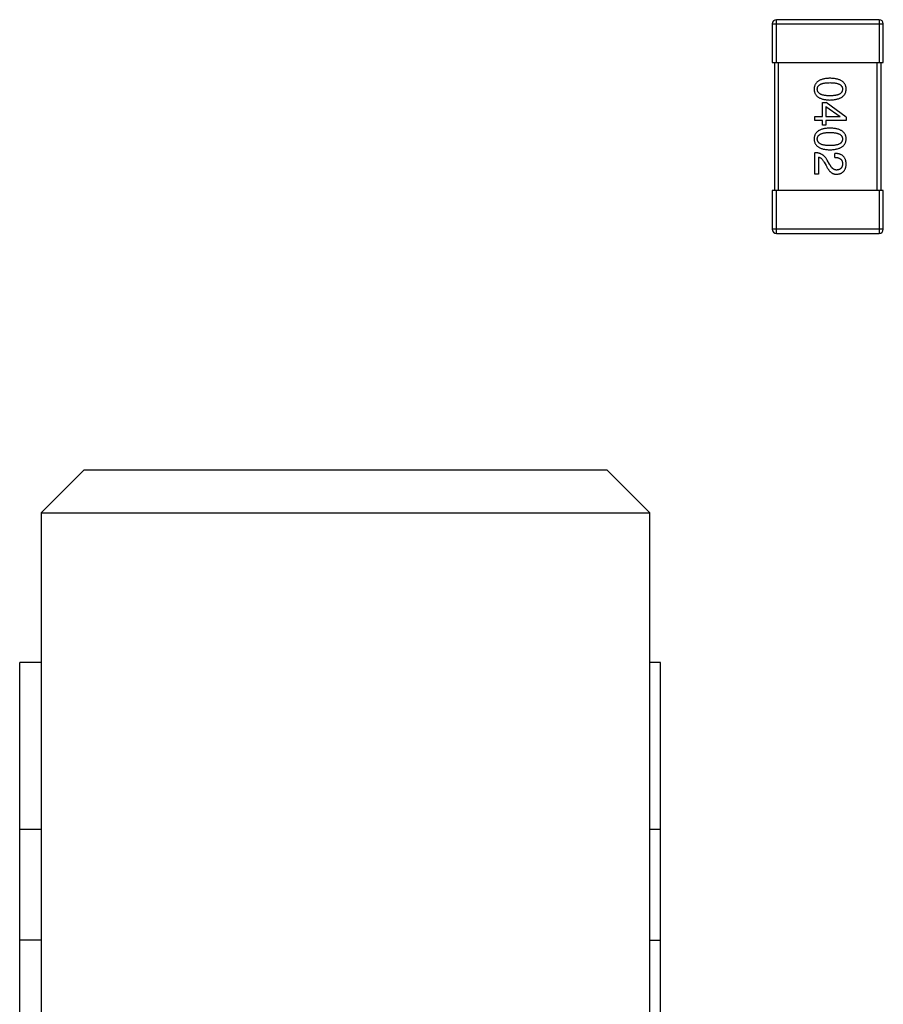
# Model space of a CAD drawing. Header units: millimetres. Extents: x 134 to 283, y 142 to 332.
# Tile 119 of 145: x 202.08 to 206.12, y 281.53 to 286.14. Entities that reach past the tile are written whole.
import ezdxf

# ---------------------------------------------------------------- set-up
doc = ezdxf.new("R2010")
doc.units = ezdxf.units.MM
doc.header["$LTSCALE"] = 0.1
doc.layers.get('0').update_dxf_attribs({"linetype": 'CONTINUOUS'})

msp = doc.modelspace()

# ---------------------------------------------------------------- linework, layer by layer
at = {"color": 7, "linetype": 'Continuous'}
for p, q in [((206.1035, 286.1376), (205.6235, 286.1376)), ((205.6235, 285.9376), (205.6235, 286.1376)), ((206.1035, 286.1376), (206.1035, 285.9376)), ((205.6035, 286.1176), (206.1235, 286.1176)), ((205.6035, 286.1176), (205.6035, 285.9376)), ((206.1235, 285.9376), (206.1235, 286.1176)), ((205.6035, 285.9376), (206.1235, 285.9376)), ((205.6135, 285.9376), (205.6135, 285.3376)), ((205.6335, 285.3376), (205.6335, 285.9376)), ((206.0935, 285.9376), (206.0935, 285.3376)), ((206.1135, 285.3376), (206.1135, 285.9376)), ((205.8383, 285.7493), (205.8563, 285.7493)), ((205.8383, 285.6845), (205.8383, 285.7493)), ((205.8538, 285.7321), (205.921, 285.6853)), ((205.8538, 285.7321), (205.8538, 285.6845)), ((205.9497, 285.6821), (205.8563, 285.7493)), ((205.8022, 285.6845), (205.8383, 285.6845)), ((205.8022, 285.6665), (205.8022, 285.6845)), ((205.8383, 285.6665), (205.8022, 285.6665)), ((205.8383, 285.6443), (205.8383, 285.6665)), ((205.8538, 285.6845), (205.921, 285.6845)), ((205.9497, 285.6665), (205.8538, 285.6665)), ((205.8538, 285.6665), (205.8538, 285.6443)), ((205.921, 285.6845), (205.921, 285.6853)), ((205.9497, 285.6821), (205.9497, 285.6665)), ((205.8538, 285.6443), (205.8383, 285.6443)), ((205.8022, 285.4145), (205.8022, 285.5153)), ((205.8194, 285.4948), (205.8194, 285.4145)), ((205.8719, 285.4612), (205.8604, 285.4809)), ((205.8965, 285.4932), (205.8965, 285.512)), ((205.8473, 285.4702), (205.8563, 285.4546)), ((205.8194, 285.4145), (205.8022, 285.4145)), ((206.1235, 285.3376), (205.6035, 285.3376)), ((205.6035, 285.3376), (205.6035, 285.1576)), ((205.6235, 285.1376), (205.6235, 285.3376)), ((206.1035, 285.3376), (206.1035, 285.1376)), ((206.1235, 285.1576), (206.1235, 285.3376)), ((206.1235, 285.1576), (205.6035, 285.1576)), ((205.6235, 285.1376), (206.1035, 285.1376)), ((202.3813, 284.0294), (202.1813, 283.8294)), ((204.8313, 284.0294), (202.3813, 284.0294)), ((205.0313, 283.8294), (204.8313, 284.0294)), ((202.1813, 283.8294), (205.0313, 283.8294)), ((202.1813, 283.8294), (202.1813, 279.4356)), ((205.0313, 281.2294), (205.0313, 283.8294)), ((202.1813, 283.1294), (202.0813, 283.1294)), ((202.0813, 279.3779), (202.0813, 283.1294)), ((205.0813, 283.1294), (205.0313, 283.1294)), ((205.0813, 262.5294), (205.0813, 283.1294)), ((202.0813, 282.3494), (202.1813, 282.3494)), ((205.0313, 282.3494), (205.0813, 282.3494)), ((202.1813, 281.8294), (202.0813, 281.8294)), ((205.0313, 281.8294), (205.0813, 281.8294))]:
    msp.add_line(p, q, dxfattribs=at)
for centre, start, end in [((205.6235, 286.1176), 90, 180), ((206.1035, 286.1176), 0, 90), ((205.6235, 285.1576), 180, 270), ((206.1035, 285.1576), 270, 0)]:
    msp.add_arc(centre, 0.02, start, end, dxfattribs=at)
for points, knots in [([(205.8735, 285.8634), (205.8706, 285.8633), (205.8648, 285.8631), (205.8566, 285.8623), (205.8488, 285.8612), (205.8417, 285.8597), (205.8351, 285.8578), (205.829, 285.8556), (205.8235, 285.853), (205.8186, 285.85), (205.8142, 285.8466), (205.8104, 285.8429), (205.8072, 285.8387), (205.8045, 285.8342), (205.8025, 285.8293), (205.8009, 285.8241), (205.8, 285.8184), (205.7998, 285.8146), (205.7997, 285.8126)], [0, 0, 0, 0, 0.087693, 0.170223, 0.247496, 0.319826, 0.387768, 0.451403, 0.511459, 0.568358, 0.622671, 0.675251, 0.726739, 0.778422, 0.830759, 0.884394, 0.940865, 1, 1, 1, 1]), ([(205.9497, 285.8126), (205.9496, 285.8146), (205.9495, 285.8184), (205.9485, 285.8241), (205.9469, 285.8293), (205.9448, 285.8342), (205.942, 285.8387), (205.9387, 285.8429), (205.9348, 285.8466), (205.9302, 285.85), (205.9252, 285.853), (205.9195, 285.8556), (205.9132, 285.8578), (205.9064, 285.8597), (205.899, 285.8612), (205.891, 285.8623), (205.8825, 285.8631), (205.8766, 285.8633), (205.8735, 285.8634)], [0, 0, 0, 0, 0.057911, 0.113262, 0.165956, 0.217443, 0.268511, 0.319665, 0.372, 0.426129, 0.483365, 0.543779, 0.607756, 0.676562, 0.749704, 0.827713, 0.911177, 1, 1, 1, 1]), ([(205.7997, 285.8126), (205.7998, 285.8106), (205.8, 285.8067), (205.8009, 285.8011), (205.8025, 285.7958), (205.8045, 285.7909), (205.8072, 285.7864), (205.8104, 285.7823), (205.8142, 285.7785), (205.8186, 285.7751), (205.8235, 285.7721), (205.829, 285.7695), (205.8351, 285.7673), (205.8417, 285.7654), (205.8488, 285.7639), (205.8566, 285.7628), (205.8648, 285.762), (205.8706, 285.7618), (205.8735, 285.7617)], [0, 0, 0, 0, 0.059134, 0.115603, 0.169236, 0.221572, 0.273254, 0.32474, 0.377319, 0.431815, 0.488555, 0.548609, 0.612242, 0.680182, 0.75251, 0.829782, 0.91231, 1, 1, 1, 1]), ([(205.8145, 285.8126), (205.8145, 285.8138), (205.8146, 285.8162), (205.8153, 285.8197), (205.8165, 285.8229), (205.8181, 285.8259), (205.8202, 285.8286), (205.8228, 285.8312), (205.8258, 285.8334), (205.8293, 285.8354), (205.8332, 285.8372), (205.8376, 285.8388), (205.8425, 285.84), (205.8478, 285.8411), (205.8536, 285.8419), (205.8598, 285.8425), (205.8665, 285.8428), (205.8711, 285.8429), (205.8735, 285.8429)], [0, 0, 0, 0, 0.049766, 0.097012, 0.143225, 0.188786, 0.235079, 0.282962, 0.333687, 0.387747, 0.445963, 0.508657, 0.576545, 0.649868, 0.72822, 0.812712, 0.903543, 1, 1, 1, 1]), ([(205.8735, 285.7814), (205.8712, 285.7814), (205.8666, 285.7815), (205.86, 285.7818), (205.8538, 285.7824), (205.8481, 285.7833), (205.8428, 285.7844), (205.838, 285.7857), (205.8336, 285.7873), (205.8297, 285.7891), (205.8262, 285.7912), (205.8232, 285.7935), (205.8206, 285.796), (205.8184, 285.7989), (205.8167, 285.802), (205.8155, 285.8053), (205.8147, 285.8088), (205.8146, 285.8113), (205.8145, 285.8126)], [0, 0, 0, 0, 0.094834, 0.184067, 0.267029, 0.344713, 0.417334, 0.484367, 0.546941, 0.604717, 0.65953, 0.710539, 0.759381, 0.806382, 0.853027, 0.900623, 0.949121, 1, 1, 1, 1]), ([(205.8735, 285.8429), (205.8759, 285.8429), (205.8805, 285.8428), (205.8872, 285.8425), (205.8934, 285.8419), (205.8992, 285.8411), (205.9045, 285.84), (205.9094, 285.8388), (205.9138, 285.8372), (205.9177, 285.8354), (205.9212, 285.8334), (205.9242, 285.8312), (205.9268, 285.8286), (205.9289, 285.8259), (205.9305, 285.8229), (205.9317, 285.8197), (205.9324, 285.8162), (205.9325, 285.8138), (205.9325, 285.8126)], [0, 0, 0, 0, 0.096452, 0.187278, 0.271765, 0.350519, 0.423437, 0.491321, 0.554011, 0.612224, 0.666281, 0.717003, 0.764884, 0.811423, 0.856783, 0.902993, 0.950236, 1, 1, 1, 1]), ([(205.8735, 285.7617), (205.8765, 285.7619), (205.8824, 285.7621), (205.8909, 285.763), (205.8988, 285.7642), (205.9061, 285.7657), (205.9129, 285.7676), (205.9191, 285.7699), (205.9248, 285.7725), (205.9298, 285.7755), (205.9344, 285.7789), (205.9383, 285.7826), (205.9417, 285.7867), (205.9445, 285.7912), (205.9467, 285.796), (205.9483, 285.8012), (205.9494, 285.8068), (205.9496, 285.8106), (205.9497, 285.8126)], [0, 0, 0, 0, 0.088475, 0.171606, 0.249595, 0.322626, 0.391327, 0.455765, 0.516374, 0.573675, 0.628522, 0.681161, 0.732559, 0.783563, 0.83504, 0.887639, 0.942585, 1, 1, 1, 1]), ([(205.9325, 285.8126), (205.9325, 285.8113), (205.9324, 285.8089), (205.9317, 285.8053), (205.9305, 285.802), (205.9289, 285.7989), (205.9268, 285.7961), (205.9242, 285.7935), (205.9212, 285.7912), (205.9177, 285.7891), (205.9138, 285.7873), (205.9094, 285.7857), (205.9045, 285.7844), (205.8992, 285.7833), (205.8934, 285.7824), (205.8872, 285.7818), (205.8805, 285.7815), (205.8759, 285.7814), (205.8735, 285.7814)], [0, 0, 0, 0, 0.050604, 0.098688, 0.145699, 0.191791, 0.238625, 0.286717, 0.337546, 0.391814, 0.449755, 0.512106, 0.579685, 0.652048, 0.730262, 0.814146, 0.904281, 1, 1, 1, 1]), ([(205.8735, 285.6302), (205.8706, 285.6301), (205.8648, 285.6299), (205.8566, 285.6292), (205.8488, 285.6281), (205.8417, 285.6265), (205.8351, 285.6247), (205.829, 285.6224), (205.8235, 285.6198), (205.8186, 285.6168), (205.8142, 285.6135), (205.8104, 285.6097), (205.8072, 285.6056), (205.8045, 285.6011), (205.8025, 285.5962), (205.8009, 285.5909), (205.8, 285.5853), (205.7998, 285.5814), (205.7997, 285.5794)], [0, 0, 0, 0, 0.087693, 0.170223, 0.247496, 0.319826, 0.387768, 0.451403, 0.511459, 0.568358, 0.622671, 0.675251, 0.726739, 0.778422, 0.830759, 0.884394, 0.940865, 1, 1, 1, 1]), ([(205.9497, 285.5794), (205.9496, 285.5814), (205.9495, 285.5853), (205.9485, 285.5909), (205.9469, 285.5962), (205.9448, 285.6011), (205.942, 285.6056), (205.9387, 285.6097), (205.9348, 285.6135), (205.9302, 285.6168), (205.9252, 285.6198), (205.9195, 285.6224), (205.9132, 285.6247), (205.9064, 285.6265), (205.899, 285.6281), (205.891, 285.6292), (205.8825, 285.6299), (205.8766, 285.6301), (205.8735, 285.6302)], [0, 0, 0, 0, 0.057911, 0.113262, 0.165956, 0.217443, 0.268511, 0.319665, 0.372, 0.426129, 0.483365, 0.543779, 0.607756, 0.676562, 0.749704, 0.827713, 0.911177, 1, 1, 1, 1]), ([(205.7997, 285.5794), (205.7998, 285.5774), (205.8, 285.5735), (205.8009, 285.5679), (205.8025, 285.5627), (205.8045, 285.5578), (205.8072, 285.5532), (205.8104, 285.5491), (205.8142, 285.5453), (205.8186, 285.542), (205.8235, 285.539), (205.829, 285.5364), (205.8351, 285.5341), (205.8417, 285.5323), (205.8488, 285.5308), (205.8566, 285.5297), (205.8648, 285.5289), (205.8706, 285.5287), (205.8735, 285.5286)], [0, 0, 0, 0, 0.059134, 0.115603, 0.169236, 0.221572, 0.273254, 0.32474, 0.377319, 0.431815, 0.488555, 0.548609, 0.612242, 0.680182, 0.75251, 0.829782, 0.91231, 1, 1, 1, 1]), ([(205.8145, 285.5794), (205.8145, 285.5806), (205.8146, 285.583), (205.8153, 285.5865), (205.8165, 285.5898), (205.8181, 285.5927), (205.8202, 285.5955), (205.8228, 285.598), (205.8258, 285.6003), (205.8293, 285.6023), (205.8332, 285.604), (205.8376, 285.6056), (205.8425, 285.6068), (205.8478, 285.6079), (205.8536, 285.6087), (205.8598, 285.6093), (205.8665, 285.6097), (205.8711, 285.6097), (205.8735, 285.6097)], [0, 0, 0, 0, 0.049766, 0.097012, 0.143225, 0.188786, 0.235079, 0.282962, 0.333687, 0.387747, 0.445963, 0.508657, 0.576545, 0.649868, 0.72822, 0.812712, 0.903543, 1, 1, 1, 1]), ([(205.8735, 285.5483), (205.8712, 285.5483), (205.8666, 285.5483), (205.86, 285.5487), (205.8538, 285.5493), (205.8481, 285.5501), (205.8428, 285.5512), (205.838, 285.5525), (205.8336, 285.5541), (205.8297, 285.5559), (205.8262, 285.558), (205.8232, 285.5603), (205.8206, 285.5629), (205.8184, 285.5657), (205.8167, 285.5688), (205.8155, 285.5721), (205.8147, 285.5757), (205.8146, 285.5782), (205.8145, 285.5794)], [0, 0, 0, 0, 0.094834, 0.184067, 0.267029, 0.344713, 0.417334, 0.484367, 0.546941, 0.604717, 0.65953, 0.710539, 0.759381, 0.806382, 0.853027, 0.900623, 0.949121, 1, 1, 1, 1]), ([(205.8735, 285.6097), (205.8759, 285.6097), (205.8805, 285.6097), (205.8872, 285.6093), (205.8934, 285.6087), (205.8992, 285.608), (205.9045, 285.6068), (205.9094, 285.6056), (205.9138, 285.604), (205.9177, 285.6023), (205.9212, 285.6003), (205.9242, 285.598), (205.9268, 285.5955), (205.9289, 285.5928), (205.9305, 285.5898), (205.9317, 285.5865), (205.9324, 285.583), (205.9325, 285.5806), (205.9325, 285.5794)], [0, 0, 0, 0, 0.096452, 0.187278, 0.271765, 0.350519, 0.423437, 0.491321, 0.554011, 0.612224, 0.666281, 0.717003, 0.764884, 0.811423, 0.856783, 0.902993, 0.950236, 1, 1, 1, 1]), ([(205.9325, 285.5794), (205.9325, 285.5782), (205.9324, 285.5757), (205.9317, 285.5721), (205.9305, 285.5688), (205.9289, 285.5657), (205.9268, 285.5629), (205.9242, 285.5603), (205.9212, 285.558), (205.9177, 285.5559), (205.9138, 285.5541), (205.9094, 285.5525), (205.9045, 285.5512), (205.8992, 285.5501), (205.8934, 285.5493), (205.8872, 285.5487), (205.8805, 285.5483), (205.8759, 285.5483), (205.8735, 285.5483)], [0, 0, 0, 0, 0.050604, 0.098688, 0.145699, 0.191791, 0.238625, 0.286717, 0.337546, 0.391814, 0.449755, 0.512106, 0.579685, 0.652048, 0.730262, 0.814146, 0.904281, 1, 1, 1, 1]), ([(205.8735, 285.5286), (205.8765, 285.5287), (205.8824, 285.529), (205.8909, 285.5298), (205.8988, 285.531), (205.9061, 285.5326), (205.9129, 285.5345), (205.9191, 285.5367), (205.9248, 285.5394), (205.9298, 285.5424), (205.9344, 285.5458), (205.9383, 285.5495), (205.9417, 285.5536), (205.9445, 285.5581), (205.9467, 285.5629), (205.9483, 285.5681), (205.9494, 285.5736), (205.9496, 285.5775), (205.9497, 285.5794)], [0, 0, 0, 0, 0.088475, 0.171606, 0.249595, 0.322626, 0.391327, 0.455765, 0.516374, 0.573675, 0.628522, 0.681161, 0.732559, 0.783563, 0.83504, 0.887639, 0.942585, 1, 1, 1, 1]), ([(205.8604, 285.4809), (205.8596, 285.4822), (205.8581, 285.4849), (205.8556, 285.4887), (205.8529, 285.4923), (205.85, 285.4956), (205.847, 285.4987), (205.8438, 285.5015), (205.8404, 285.5041), (205.8368, 285.5063), (205.8331, 285.5084), (205.8292, 285.5101), (205.8251, 285.5117), (205.8209, 285.5129), (205.8164, 285.5139), (205.8118, 285.5146), (205.8071, 285.5151), (205.8038, 285.5152), (205.8022, 285.5153)], [0, 0, 0, 0, 0.065828, 0.130094, 0.192451, 0.254037, 0.313974, 0.373757, 0.433048, 0.492243, 0.551902, 0.611758, 0.672678, 0.734814, 0.798569, 0.863693, 0.930488, 1, 1, 1, 1]), ([(205.8194, 285.4948), (205.8207, 285.4945), (205.8233, 285.494), (205.8271, 285.4924), (205.8308, 285.4902), (205.8343, 285.4874), (205.8377, 285.484), (205.8411, 285.48), (205.8443, 285.4753), (205.8463, 285.472), (205.8473, 285.4702)], [0, 0, 0, 0, 0.103034, 0.208166, 0.318255, 0.434664, 0.559728, 0.695394, 0.841708, 1, 1, 1, 1]), ([(205.9497, 285.4612), (205.9496, 285.4632), (205.9494, 285.4672), (205.9486, 285.4728), (205.9475, 285.4782), (205.9459, 285.4831), (205.9439, 285.4876), (205.9416, 285.4918), (205.9388, 285.4956), (205.9357, 285.499), (205.9321, 285.502), (205.9282, 285.5046), (205.9238, 285.5068), (205.9191, 285.5086), (205.914, 285.5101), (205.9085, 285.5111), (205.9026, 285.5118), (205.8985, 285.5119), (205.8965, 285.512)], [0, 0, 0, 0, 0.07282, 0.141057, 0.2062, 0.267672, 0.326735, 0.383519, 0.439188, 0.494454, 0.549628, 0.605958, 0.66397, 0.72402, 0.787502, 0.854127, 0.925065, 1, 1, 1, 1]), ([(205.8965, 285.4932), (205.8979, 285.4931), (205.9007, 285.493), (205.9048, 285.4926), (205.9087, 285.492), (205.9122, 285.4911), (205.9154, 285.49), (205.9184, 285.4887), (205.9211, 285.4872), (205.9235, 285.4854), (205.9257, 285.4835), (205.9275, 285.4813), (205.9291, 285.4789), (205.9303, 285.4763), (205.9313, 285.4734), (205.932, 285.4704), (205.9324, 285.4671), (205.9325, 285.4648), (205.9325, 285.4637)], [0, 0, 0, 0, 0.082594, 0.15978, 0.232961, 0.301462, 0.365595, 0.426678, 0.484662, 0.540809, 0.595146, 0.648401, 0.702272, 0.757102, 0.813447, 0.872233, 0.934055, 1, 1, 1, 1]), ([(205.8563, 285.4546), (205.8571, 285.4529), (205.8586, 285.4496), (205.8611, 285.4449), (205.8637, 285.4405), (205.8664, 285.4365), (205.8691, 285.4328), (205.872, 285.4294), (205.8749, 285.4264), (205.878, 285.4237), (205.8811, 285.4213), (205.8843, 285.4193), (205.8876, 285.4177), (205.891, 285.4163), (205.8945, 285.4153), (205.8981, 285.4147), (205.9018, 285.4144), (205.9042, 285.4144), (205.9055, 285.4145)], [0, 0, 0, 0, 0.082731, 0.161257, 0.236138, 0.307554, 0.375712, 0.440848, 0.502916, 0.562567, 0.619798, 0.675716, 0.73039, 0.78386, 0.837315, 0.890547, 0.944917, 1, 1, 1, 1]), ([(205.9063, 285.4341), (205.9055, 285.4341), (205.9039, 285.434), (205.9015, 285.4342), (205.8991, 285.4346), (205.8967, 285.4352), (205.8945, 285.4361), (205.8922, 285.4372), (205.89, 285.4385), (205.8878, 285.4401), (205.8856, 285.4419), (205.8836, 285.444), (205.8815, 285.4463), (205.8795, 285.4488), (205.8775, 285.4515), (205.8756, 285.4545), (205.8737, 285.4578), (205.8725, 285.46), (205.8719, 285.4612)], [0, 0, 0, 0, 0.052237, 0.103888, 0.155485, 0.207395, 0.259864, 0.31356, 0.369176, 0.4266, 0.486836, 0.550048, 0.61567, 0.685271, 0.75824, 0.834614, 0.915635, 1, 1, 1, 1]), ([(205.9055, 285.4145), (205.9072, 285.4146), (205.9105, 285.4149), (205.9152, 285.4157), (205.9197, 285.4168), (205.9239, 285.4182), (205.9278, 285.42), (205.9313, 285.4221), (205.9346, 285.4246), (205.9375, 285.4273), (205.9401, 285.4304), (205.9424, 285.4339), (205.9444, 285.4376), (205.9462, 285.4417), (205.9475, 285.4461), (205.9486, 285.4509), (205.9494, 285.4559), (205.9496, 285.4594), (205.9497, 285.4612)], [0, 0, 0, 0, 0.070688, 0.137741, 0.201612, 0.262778, 0.321223, 0.378455, 0.434411, 0.490146, 0.546362, 0.603392, 0.662208, 0.723401, 0.787372, 0.85442, 0.925153, 1, 1, 1, 1]), ([(205.9325, 285.4637), (205.9325, 285.4625), (205.9323, 285.4603), (205.932, 285.4571), (205.9314, 285.4542), (205.9306, 285.4514), (205.9297, 285.4488), (205.9285, 285.4464), (205.9271, 285.4443), (205.9256, 285.4423), (205.9238, 285.4406), (205.9219, 285.439), (205.9198, 285.4377), (205.9175, 285.4365), (205.9149, 285.4357), (205.9122, 285.4349), (205.9093, 285.4344), (205.9073, 285.4342), (205.9063, 285.4341)], [0, 0, 0, 0, 0.076112, 0.148436, 0.216883, 0.281466, 0.34298, 0.402356, 0.459881, 0.51546, 0.571111, 0.62658, 0.683162, 0.741007, 0.801404, 0.863825, 0.930544, 1, 1, 1, 1])]:
    msp.add_open_spline(points, degree=3, knots=knots, dxfattribs=at)

doc.saveas('drawing.dxf')
